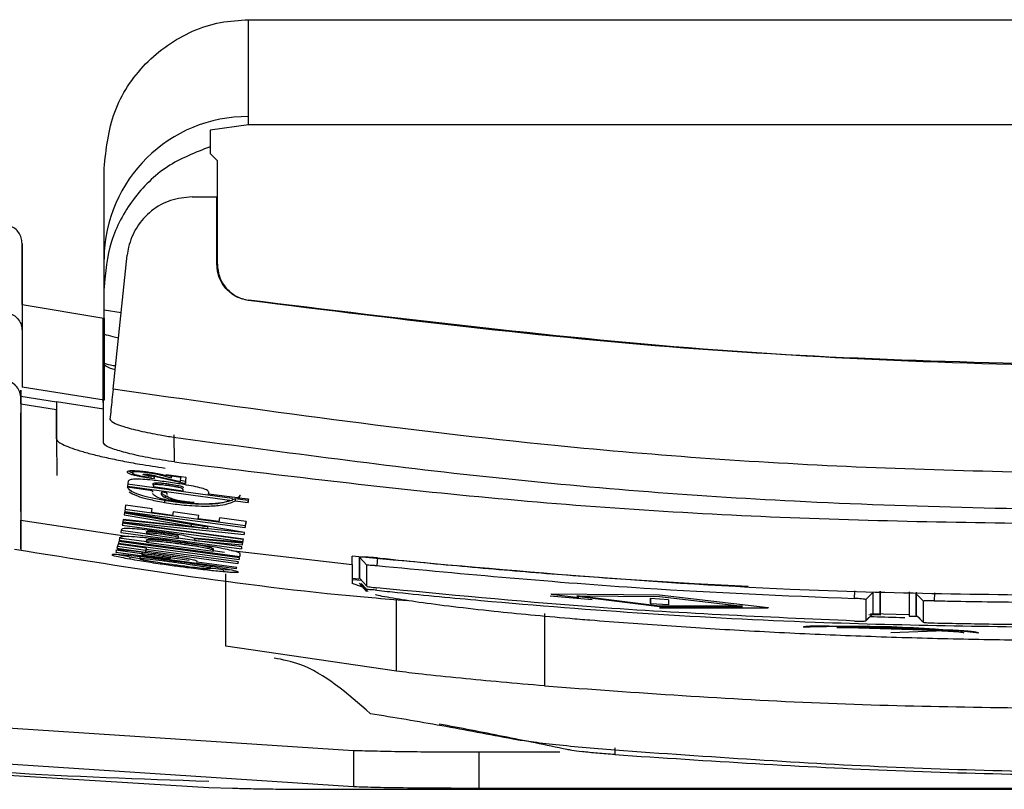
# Model space of a CAD drawing. Extents: x 594 to 1520, y 236 to 1207.
# Tile 43 of 71: x 1042 to 1069, y 928 to 950. Entities that reach past the tile are written whole.
import ezdxf

# ---------------------------------------------------------------- set-up
doc = ezdxf.new("R2010")
doc.units = 0
doc.header["$LTSCALE"] = 5
doc.layers.get('0').update_dxf_attribs({"linetype": 'CONTINUOUS'})

msp = doc.modelspace()

# ---------------------------------------------------------------- linework, layer by layer
at = {"color": 7, "linetype": 'Continuous'}
for p, q in [((1048.589, 949.519), (1100.058, 949.519)), ((1048.589, 946.837), (1048.589, 949.519)), ((1048.589, 946.61), (1047.523, 946.463)), ((1048.589, 946.61), (1048.589, 946.837)), ((1100.058, 946.61), (1048.589, 946.61)), ((1047.523, 946.463), (1047.523, 945.819)), ((1047.523, 945.819), (1047.723, 945.619)), ((1047.723, 944.619), (1047.723, 945.619)), ((1044.589, 941.268), (1044.589, 945.408)), ((1047.023, 944.619), (1047.71, 944.619)), ((1047.712, 942.742), (1047.71, 944.619)), ((1047.723, 944.619), (1047.71, 944.619)), ((1047.723, 942.752), (1047.723, 944.619)), ((1042.323, 941.64), (1042.323, 943.33)), ((1042.323, 943.33), (1042.323, 940.916)), ((1044.84, 939.298), (1045.233, 943.009)), ((1047.723, 942.752), (1047.712, 942.742)), ((1048.571, 941.753), (1048.581, 941.762)), ((1042.323, 941.638), (1044.588, 941.266)), ((1042.323, 941.638), (1042.323, 939.35)), ((1044.589, 941.489), (1045.065, 941.421)), ((1044.573, 938.745), (1044.562, 941.25)), ((1044.562, 941.25), (1044.563, 941.038)), ((1044.589, 941.266), (1044.589, 938.994)), ((1042.323, 940.916), (1042.323, 939.35)), ((1044.564, 940.735), (1044.563, 941.038)), ((1044.567, 940.026), (1044.564, 940.735)), ((1044.577, 937.816), (1044.567, 940.026)), ((1042.288, 939.273), (1042.288, 939.106)), ((1042.288, 938.895), (1042.288, 939.273)), ((1044.589, 938.994), (1042.323, 939.35)), ((1042.288, 939.106), (1043.272, 938.949)), ((1042.288, 939.106), (1042.288, 938.895)), ((1042.288, 939.045), (1042.288, 938.642)), ((1042.288, 938.895), (1043.273, 938.737)), ((1043.272, 938.949), (1043.273, 938.737)), ((1043.272, 938.949), (1043.272, 938.945)), ((1043.272, 938.945), (1043.276, 937.925)), ((1044.573, 938.745), (1043.272, 938.945)), ((1043.276, 937.942), (1043.273, 938.737)), ((1044.577, 937.816), (1044.573, 938.745)), ((1043.276, 937.925), (1043.276, 937.942)), ((1043.276, 937.924), (1043.281, 936.909)), ((1045.369, 937.039), (1045.369, 936.988)), ((1045.747, 936.948), (1045.747, 936.917)), ((1045.882, 936.891), (1045.813, 936.902)), ((1045.814, 936.941), (1045.814, 936.923)), ((1045.815, 936.922), (1045.815, 936.922)), ((1045.833, 936.864), (1045.838, 936.901)), ((1045.834, 936.938), (1045.834, 936.922)), ((1045.838, 936.918), (1045.838, 936.901)), ((1045.974, 936.878), (1045.882, 936.891)), ((1045.882, 936.891), (1045.882, 936.841)), ((1045.882, 936.841), (1045.974, 936.828)), ((1045.911, 936.907), (1045.922, 936.905)), ((1045.922, 936.923), (1045.922, 936.905)), ((1045.978, 936.912), (1045.974, 936.878)), ((1045.974, 936.828), (1045.982, 936.891)), ((1045.974, 936.878), (1045.974, 936.828)), ((1045.982, 936.912), (1045.982, 936.891)), ((1045.982, 936.891), (1046.838, 936.692)), ((1046.044, 936.897), (1046.7, 936.745)), ((1046.044, 936.897), (1046.044, 936.897)), ((1046.446, 936.839), (1046.22, 936.901)), ((1046.311, 936.929), (1046.308, 936.902)), ((1046.858, 936.854), (1046.311, 936.929)), ((1046.311, 936.926), (1046.446, 936.889)), ((1046.446, 936.889), (1046.448, 936.91)), ((1046.452, 936.893), (1046.446, 936.839)), ((1046.446, 936.889), (1046.446, 936.839)), ((1046.452, 936.91), (1046.452, 936.893)), ((1046.713, 936.857), (1046.452, 936.893)), ((1046.7, 936.745), (1046.713, 936.857)), ((1046.713, 936.874), (1046.713, 936.857)), ((1046.852, 936.855), (1046.838, 936.743)), ((1046.838, 936.692), (1046.858, 936.854)), ((1045.932, 936.488), (1045.232, 936.588)), ((1045.232, 936.588), (1045.24, 936.57)), ((1045.253, 936.753), (1045.236, 936.617)), ((1048.131, 936.272), (1045.236, 936.667)), ((1045.236, 936.617), (1048.131, 936.221)), ((1045.947, 936.656), (1045.949, 936.671)), ((1045.947, 936.656), (1045.947, 936.605)), ((1045.949, 936.62), (1045.947, 936.605)), ((1045.947, 936.605), (1046.779, 936.49)), ((1045.949, 936.671), (1045.949, 936.62)), ((1046.382, 936.677), (1046.382, 936.626)), ((1046.838, 936.743), (1046.703, 936.774)), ((1046.838, 936.743), (1046.838, 936.692)), ((1045.927, 936.489), (1045.927, 936.446)), ((1045.932, 936.446), (1045.932, 936.488)), ((1046.33, 936.432), (1046.178, 936.454)), ((1046.276, 936.355), (1046.276, 936.304)), ((1046.325, 936.433), (1046.325, 936.382)), ((1046.335, 936.382), (1046.33, 936.432)), ((1046.779, 936.49), (1046.781, 936.505)), ((1047.479, 936.396), (1047.485, 936.447)), ((1047.479, 936.447), (1047.479, 936.396)), ((1048.278, 936.292), (1047.479, 936.396)), ((1048.131, 936.272), (1048.131, 936.221)), ((1048.216, 936.261), (1048.131, 936.236)), ((1048.575, 936.215), (1048.216, 936.261)), ((1048.216, 936.261), (1048.216, 936.21)), ((1048.312, 936.319), (1048.312, 936.288)), ((1048.586, 936.253), (1048.312, 936.288)), ((1048.355, 936.358), (1048.345, 936.355)), ((1048.356, 936.357), (1048.356, 936.353)), ((1048.58, 936.254), (1048.575, 936.215)), ((1048.575, 936.165), (1048.586, 936.253)), ((1045.187, 936.093), (1045.16, 935.919)), ((1048.497, 935.519), (1045.16, 935.97)), ((1045.917, 935.989), (1045.187, 936.093)), ((1045.91, 935.99), (1045.902, 935.94)), ((1045.902, 935.889), (1045.917, 935.989)), ((1046.263, 936.217), (1046.263, 936.167)), ((1048.216, 936.21), (1048.575, 936.165)), ((1048.575, 936.215), (1048.575, 936.165)), ((1042.288, 935.891), (1042.288, 934.854)), ((1045.122, 935.698), (1045.11, 935.626)), ((1046.999, 935.489), (1045.122, 935.698)), ((1045.156, 935.897), (1045.143, 935.819)), ((1047.002, 935.557), (1045.143, 935.87)), ((1045.143, 935.819), (1047.002, 935.507)), ((1048.475, 935.334), (1045.156, 935.897)), ((1045.16, 935.919), (1048.497, 935.469)), ((1045.902, 935.94), (1045.902, 935.889)), ((1046.484, 935.809), (1045.902, 935.889)), ((1046.498, 935.902), (1046.484, 935.809)), ((1047.21, 935.806), (1046.498, 935.902)), ((1047.202, 935.807), (1047.196, 935.763)), ((1047.196, 935.712), (1047.21, 935.806)), ((1047.196, 935.763), (1047.196, 935.712)), ((1047.763, 935.638), (1047.196, 935.712)), ((1047.778, 935.738), (1047.763, 935.638)), ((1048.524, 935.642), (1047.778, 935.738)), ((1042.288, 935.672), (1045.278, 935.22)), ((1045.106, 935.605), (1045.094, 935.539)), ((1048.431, 935.139), (1045.094, 935.59)), ((1045.094, 935.539), (1048.431, 935.088)), ((1048.443, 935.154), (1045.106, 935.605)), ((1048.465, 935.331), (1045.11, 935.676)), ((1045.11, 935.626), (1048.465, 935.28)), ((1047.002, 935.557), (1047.002, 935.507)), ((1047.449, 935.489), (1047.449, 935.438)), ((1048.516, 935.643), (1048.497, 935.519)), ((1048.497, 935.469), (1048.524, 935.642)), ((1048.497, 935.519), (1048.497, 935.469)), ((1045.764, 935.074), (1045.007, 935.177)), ((1045.017, 935.171), (1045.007, 935.126)), ((1045.067, 935.402), (1045.054, 935.337)), ((1046.051, 935.253), (1045.054, 935.388)), ((1045.054, 935.337), (1048.391, 934.885)), ((1045.355, 935.217), (1045.278, 935.22)), ((1045.762, 935.343), (1045.765, 935.355)), ((1045.762, 935.343), (1045.762, 935.293)), ((1045.765, 935.305), (1045.762, 935.293)), ((1045.762, 935.293), (1046.642, 935.171)), ((1045.765, 935.355), (1045.765, 935.305)), ((1046.235, 935.327), (1046.235, 935.277)), ((1046.642, 935.171), (1046.645, 935.182)), ((1047.094, 935.111), (1046.643, 935.173)), ((1046.645, 935.184), (1046.645, 935.234)), ((1048.426, 935.062), (1047.069, 935.174)), ((1048.412, 935.042), (1047.094, 935.161)), ((1047.094, 935.161), (1047.094, 935.11)), ((1048.431, 935.088), (1048.443, 935.154)), ((1048.465, 935.28), (1048.475, 935.334)), ((1048.465, 935.331), (1048.465, 935.28)), ((1044.979, 935.015), (1044.947, 934.902)), ((1044.947, 934.902), (1045.735, 934.789)), ((1045.735, 934.84), (1044.961, 934.951)), ((1045.767, 934.902), (1044.979, 935.015)), ((1044.997, 935.087), (1044.985, 935.039)), ((1044.985, 935.039), (1048.322, 934.585)), ((1048.334, 934.634), (1044.997, 935.087)), ((1045.007, 935.126), (1048.344, 934.673)), ((1045.757, 934.904), (1045.757, 934.866)), ((1045.757, 934.866), (1045.767, 934.902)), ((1045.764, 935.121), (1045.766, 935.129)), ((1045.764, 935.121), (1045.764, 935.07)), ((1045.766, 935.079), (1045.764, 935.07)), ((1045.764, 935.07), (1047.61, 934.82)), ((1045.766, 935.129), (1045.766, 935.079)), ((1046.705, 935.062), (1046.705, 935.011)), ((1048.402, 934.941), (1047.094, 935.11)), ((1047.094, 935.11), (1048.412, 934.992)), ((1048.391, 934.936), (1047.319, 935.081)), ((1047.613, 934.831), (1047.613, 934.881)), ((1048.392, 934.942), (1048.391, 934.936)), ((1048.391, 934.885), (1048.402, 934.941)), ((1048.391, 934.936), (1048.391, 934.885)), ((1048.416, 935.063), (1048.412, 935.042)), ((1048.412, 934.992), (1048.426, 935.062)), ((1048.412, 935.042), (1048.412, 934.992)), ((1048.431, 935.139), (1048.431, 935.088)), ((1045.639, 934.742), (1044.911, 934.842)), ((1044.925, 934.831), (1044.911, 934.791)), ((1044.911, 934.791), (1048.248, 934.335)), ((1045.577, 934.609), (1045.304, 934.655)), ((1045.304, 934.655), (1045.304, 934.605)), ((1045.577, 934.658), (1045.577, 934.607)), ((1045.577, 934.657), (1045.577, 934.607)), ((1045.639, 934.772), (1045.641, 934.779)), ((1045.639, 934.772), (1045.639, 934.721)), ((1045.641, 934.729), (1045.639, 934.721)), ((1045.639, 934.721), (1046.427, 934.611)), ((1045.641, 934.779), (1045.641, 934.729)), ((1045.745, 934.873), (1045.735, 934.84)), ((1045.735, 934.84), (1045.735, 934.789)), ((1045.735, 934.789), (1045.745, 934.823)), ((1045.745, 934.861), (1045.745, 934.823)), ((1045.745, 934.823), (1048.294, 934.481)), ((1048.306, 934.525), (1045.757, 934.866)), ((1046.943, 934.564), (1046.415, 934.636)), ((1046.427, 934.611), (1046.43, 934.618)), ((1046.43, 934.62), (1046.43, 934.671)), ((1047.61, 934.82), (1047.612, 934.828)), ((1047.923, 934.781), (1047.611, 934.823)), ((1048.115, 934.838), (1048.063, 934.85)), ((1048.115, 934.838), (1051.454, 934.446)), ((1048.322, 934.636), (1048.322, 934.585)), ((1048.322, 934.585), (1048.334, 934.634)), ((1048.346, 934.732), (1048.344, 934.724)), ((1048.344, 934.673), (1048.356, 934.726)), ((1048.344, 934.724), (1048.344, 934.673)), ((1051.454, 934.446), (1051.454, 934.675)), ((1051.454, 934.446), (1051.454, 934.675)), ((1051.654, 934.66), (1051.654, 934.069)), ((1051.853, 934.43), (1051.654, 934.65)), ((1052.154, 934.633), (1052.132, 934.42)), ((1047.158, 934.512), (1047.163, 934.528)), ((1048.26, 934.369), (1047.158, 934.512)), ((1047.534, 934.34), (1047.534, 934.39)), ((1048.248, 934.37), (1048.248, 934.335)), ((1048.248, 934.335), (1048.26, 934.369)), ((1048.294, 934.532), (1048.294, 934.481)), ((1048.294, 934.481), (1048.306, 934.525)), ((1051.454, 934.446), (1051.454, 933.921)), ((1048.132, 934.288), (1047.888, 934.306)), ((1047.888, 934.306), (1047.888, 934.255)), ((1047.956, 932.193), (1047.956, 934.193)), ((1051.64, 934.043), (1051.454, 934.059)), ((1051.653, 934.07), (1051.853, 933.847)), ((1051.654, 934.069), (1051.853, 933.848)), ((1051.722, 934.003), (1051.454, 934.025)), ((1051.751, 933.822), (1051.454, 933.921)), ((1051.852, 933.715), (1051.654, 933.936)), ((1051.699, 933.925), (1051.853, 933.753)), ((1051.893, 933.698), (1051.852, 933.715)), ((1058.092, 933.468), (1056.925, 933.572)), ((1056.954, 933.637), (1059.954, 933.608)), ((1056.954, 933.637), (1056.954, 933.627)), ((1059.954, 933.598), (1056.954, 933.627)), ((1056.954, 933.627), (1057.719, 933.532)), ((1059.954, 933.3), (1057.661, 933.583)), ((1059.954, 933.553), (1057.661, 933.573)), ((1057.661, 933.573), (1059.954, 933.29)), ((1059.704, 933.515), (1060.204, 933.484)), ((1059.704, 933.371), (1059.704, 933.515)), ((1059.704, 933.515), (1059.704, 933.505)), ((1059.954, 933.608), (1062.954, 933.262)), ((1059.954, 933.608), (1059.954, 933.598)), ((1062.954, 933.252), (1059.954, 933.598)), ((1062.247, 933.286), (1059.954, 933.553)), ((1065.347, 933.509), (1065.354, 933.723)), ((1065.854, 933.673), (1065.654, 933.479)), ((1066.054, 933.045), (1066.054, 933.715)), ((1066.054, 933.708), (1066.054, 933.045)), ((1066.854, 933.692), (1066.854, 933.022)), ((1067.054, 933.686), (1067.054, 933.049)), ((1067.254, 933.434), (1067.054, 933.639)), ((1067.554, 933.661), (1067.549, 933.447)), ((1052.678, 931.497), (1052.678, 933.497)), ((1059.704, 933.505), (1059.704, 933.361)), ((1059.704, 933.371), (1059.704, 933.361)), ((1060.204, 933.33), (1059.704, 933.361)), ((1062.247, 933.296), (1059.954, 933.3)), ((1059.954, 933.3), (1059.954, 933.29)), ((1059.954, 933.29), (1062.247, 933.286)), ((1059.954, 933.253), (1062.954, 933.252)), ((1060.204, 933.474), (1060.204, 933.33)), ((1062.954, 933.262), (1062.954, 933.252)), ((1056.773, 933.091), (1056.773, 931.091)), ((1065.653, 932.89), (1065.855, 933.084)), ((1065.654, 932.89), (1065.854, 933.084)), ((1066.054, 933.045), (1065.741, 933.061)), ((1066.854, 933.057), (1065.785, 933.085)), ((1066.854, 933.022), (1067.083, 933.019)), ((1067.054, 933.049), (1067.254, 932.844)), ((1063.937, 932.721), (1063.937, 932.709)), ((1064.854, 932.71), (1064.854, 932.708)), ((1067.854, 932.61), (1064.854, 932.708)), ((1067.854, 932.61), (1066.354, 932.561)), ((1067.854, 932.611), (1067.854, 932.61)), ((1068.77, 932.552), (1068.77, 932.562)), ((1052.678, 931.497), (1047.956, 932.193)), ((1039.855, 930.071), (1051.492, 929.307)), ((1051.492, 929.307), (1051.492, 928.307)), ((1054.956, 929.266), (1057.194, 929.266)), ((1054.956, 929.265), (1054.956, 928.265)), ((1036.988, 928.917), (1047.491, 928.285)), ((1039.824, 929.073), (1051.492, 928.307)), ((1047.492, 928.285), (1048.146, 928.263)), ((1048.146, 928.263), (1048.289, 928.258)), ((1051.03, 928.23), (1074.288, 928.23)), ((1054.956, 928.265), (1074.288, 928.265))]:
    msp.add_line(p, q, dxfattribs=at)
at = {"color": 8, "linetype": 'Continuous'}
for p, q in [((1046.536, 937.286), (1046.533, 938.032)), ((1058.717, 929.375), (1058.717, 929.19))]:
    msp.add_line(p, q, dxfattribs=at)
at = {"color": 7, "linetype": 'Continuous'}
for centre, radius, start, end in [((1048.559, 942.868), 3.97, 89.5656, 179.5591), ((1065.322, 900.668), 32.07, 83.8272, 92.4203)]:
    msp.add_arc(centre, radius, start, end, dxfattribs=at)
for points, knots in [([(1044.589, 945.408), (1044.647, 945.939), (1044.764, 947), (1045.67, 948.368), (1046.779, 949.141), (1047.795, 949.472), (1048.327, 949.504), (1048.589, 949.519)], [0, 0, 0, 0, 0.2498961, 0.4994277, 0.7489234, 0.8761172, 1, 1, 1, 1]), ([(1047.523, 946.002), (1047.114, 945.843), (1046.294, 945.526), (1045.35, 944.58), (1044.711, 943.407), (1044.629, 942.531), (1044.589, 942.093)], [0, 0, 0, 0, 0.249488, 0.49981, 0.74946, 1, 1, 1, 1]), ([(1047.023, 944.619), (1046.821, 944.6), (1046.418, 944.56), (1045.881, 944.252), (1045.473, 943.799), (1045.282, 943.352), (1045.243, 943.08), (1045.233, 943.009)], [0, 0, 0, 0, 0.228514, 0.457001, 0.686327, 0.917122, 1, 1, 1, 1]), ([(1042.323, 943.33), (1042.319, 943.383), (1042.31, 943.487), (1042.238, 943.63), (1042.131, 943.746), (1041.991, 943.822), (1041.835, 943.851), (1041.678, 943.829), (1041.533, 943.761), (1041.463, 943.683), (1041.427, 943.644)], [0, 0, 0, 0, 0.125827, 0.249704, 0.375379, 0.499623, 0.624915, 0.749766, 0.87456, 1, 1, 1, 1]), ([(1048.571, 941.753), (1048.462, 941.78), (1048.243, 941.834), (1047.972, 942.045), (1047.783, 942.327), (1047.717, 942.575), (1047.713, 942.715), (1047.712, 942.742)], [0, 0, 0, 0, 0.234715, 0.469403, 0.704761, 0.941345, 1, 1, 1, 1]), ([(1047.723, 942.752), (1047.734, 942.639), (1047.756, 942.414), (1047.929, 942.115), (1048.182, 941.888), (1048.419, 941.789), (1048.555, 941.766), (1048.581, 941.762)], [0, 0, 0, 0, 0.236105, 0.472212, 0.708305, 0.944403, 1, 1, 1, 1]), ([(1074.288, 939.921), (1069.996, 939.997), (1061.392, 940.15), (1052.852, 941.218), (1048.571, 941.753)], [0, 0, 0, 0, 0.4987337, 1, 1, 1, 1]), ([(1099.994, 941.762), (1095.78, 941.245), (1087.331, 940.207), (1074.485, 939.799), (1061.528, 940.179), (1052.904, 941.233), (1048.581, 941.762)], [0, 0, 0, 0, 0.246846, 0.494919, 0.746807, 1, 1, 1, 1]), ([(1041.415, 941.209), (1041.45, 941.25), (1041.518, 941.331), (1041.663, 941.403), (1041.821, 941.432), (1041.98, 941.405), (1042.123, 941.333), (1042.233, 941.219), (1042.309, 941.076), (1042.319, 940.97), (1042.323, 940.916)], [0, 0, 0, 0, 0.125371, 0.249753, 0.375999, 0.501519, 0.624965, 0.748642, 0.873537, 1, 1, 1, 1]), ([(1044.589, 940.822), (1044.665, 940.8), (1044.785, 940.766), (1044.936, 940.732), (1044.991, 940.72)], [0, 0, 0, 0, 0.636199, 1, 1, 1, 1]), ([(1044.897, 939.834), (1044.888, 939.837), (1044.721, 939.884), (1044.594, 939.955), (1044.575, 940.007), (1044.567, 940.026)], [0, 0, 0, 0, 0.03415, 0.629573, 1, 1, 1, 1]), ([(1042.288, 939.045), (1042.282, 939.102), (1042.271, 939.216), (1042.184, 939.368), (1042.055, 939.483), (1041.896, 939.548), (1041.725, 939.555), (1041.563, 939.506), (1041.442, 939.42), (1041.389, 939.347), (1041.368, 939.32)], [0, 0, 0, 0, 0.13307, 0.266165, 0.398677, 0.530022, 0.660285, 0.790028, 0.920047, 1, 1, 1, 1]), ([(1044.84, 939.297), (1044.83, 939.199), (1044.799, 938.91), (1044.771, 938.643), (1044.752, 938.467)], [0, 0, 0, 0, 0.338712, 1, 1, 1, 1]), ([(1074.288, 936.931), (1071.412, 936.971), (1065.661, 937.053), (1055.82, 937.741), (1048.906, 938.721), (1044.84, 939.297)], [0, 0, 0, 0, 0.291747, 0.583494, 1, 1, 1, 1]), ([(1042.288, 938.895), (1042.288, 938.201), (1042.288, 936.812), (1042.288, 936.052), (1042.288, 935.672)], [0, 0, 0, 0, 0.499603, 1, 1, 1, 1]), ([(1042.288, 936.699), (1042.288, 936.951), (1042.288, 937.452), (1042.288, 938.247), (1042.288, 938.642)], [0, 0, 0, 0, 0.502504, 1, 1, 1, 1]), ([(1044.752, 938.467), (1044.77, 938.439), (1044.804, 938.382), (1045.109, 938.266), (1045.562, 938.145), (1046.06, 938.043), (1046.386, 937.991), (1046.51, 937.972)], [0, 0, 0, 0, 0.216989, 0.433969, 0.651009, 0.866896, 1, 1, 1, 1]), ([(1043.276, 937.925), (1043.285, 937.902), (1043.301, 937.857), (1043.432, 937.776), (1043.635, 937.689), (1043.912, 937.595), (1044.254, 937.5), (1044.652, 937.404), (1045.095, 937.312), (1045.637, 937.211), (1046.043, 937.152), (1046.28, 937.117)], [0, 0, 0, 0, 0.106233, 0.21246, 0.31868, 0.424895, 0.531107, 0.637319, 0.743532, 0.84975, 1, 1, 1, 1]), ([(1046.51, 937.972), (1049.36, 937.585), (1055.066, 936.811), (1064.092, 936.089), (1070.264, 935.985), (1073.554, 935.93)], [0, 0, 0, 0, 0.317833, 0.636354, 1, 1, 1, 1]), ([(1046.536, 937.286), (1046.313, 937.319), (1045.868, 937.386), (1045.287, 937.511), (1044.838, 937.639), (1044.597, 937.745), (1044.583, 937.797), (1044.577, 937.816)], [0, 0, 0, 0, 0.212467, 0.42527, 0.631433, 0.85842, 1, 1, 1, 1]), ([(1046.536, 937.286), (1049.251, 936.95), (1054.819, 936.263), (1063.296, 935.68), (1069.053, 935.602), (1071.934, 935.562)], [0, 0, 0, 0, 0.322101, 0.660692, 1, 1, 1, 1]), ([(1045.401, 937.038), (1045.37, 937.038), (1045.292, 937.038), (1045.237, 937.027), (1045.229, 937.014), (1045.226, 937.009)], [0, 0, 0, 0, 0.284999, 0.711527, 1, 1, 1, 1]), ([(1045.226, 937.009), (1045.228, 937.003), (1045.232, 936.988), (1045.286, 936.961), (1045.367, 936.938), (1045.397, 936.93)], [0, 0, 0, 0, 0.27816, 0.732325, 1, 1, 1, 1]), ([(1046.368, 936.726), (1046.217, 936.746), (1045.967, 936.779), (1045.649, 936.806), (1045.427, 936.811), (1045.281, 936.794), (1045.263, 936.768), (1045.253, 936.753)], [0, 0, 0, 0, 0.2412203, 0.4023566, 0.5639625, 0.7599955, 1, 1, 1, 1]), ([(1045.369, 936.989), (1045.347, 936.995), (1045.296, 937.009), (1045.276, 937.021), (1045.264, 937.028)], [0, 0, 0, 0, 0.418842, 1, 1, 1, 1]), ([(1045.837, 936.98), (1045.78, 936.987), (1045.679, 937.001), (1045.546, 937.011), (1045.446, 937.013), (1045.383, 937.005), (1045.374, 936.994), (1045.369, 936.988)], [0, 0, 0, 0, 0.216715, 0.390369, 0.564291, 0.776101, 1, 1, 1, 1]), ([(1045.369, 936.988), (1045.376, 936.978), (1045.385, 936.961), (1045.478, 936.93), (1045.599, 936.902), (1045.726, 936.88), (1045.809, 936.867), (1045.833, 936.864)], [0, 0, 0, 0, 0.3232695, 0.5025169, 0.6823585, 0.9059699, 1, 1, 1, 1]), ([(1045.397, 936.93), (1045.435, 936.921), (1045.526, 936.899), (1045.699, 936.868), (1045.826, 936.849), (1045.882, 936.841)], [0, 0, 0, 0, 0.281414, 0.686624, 1, 1, 1, 1]), ([(1045.839, 936.996), (1045.796, 937.002), (1045.687, 937.016), (1045.529, 937.032), (1045.44, 937.036), (1045.401, 937.038)], [0, 0, 0, 0, 0.267745, 0.676542, 1, 1, 1, 1]), ([(1045.671, 936.943), (1045.672, 936.945), (1045.674, 936.948), (1045.689, 936.95), (1045.711, 936.95), (1045.72, 936.95)], [0, 0, 0, 0, 0.271365, 0.697264, 1, 1, 1, 1]), ([(1045.747, 936.917), (1045.736, 936.92), (1045.71, 936.925), (1045.683, 936.934), (1045.671, 936.94), (1045.671, 936.943), (1045.671, 936.943)], [0, 0, 0, 0, 0.244259, 0.562651, 0.884122, 1, 1, 1, 1]), ([(1045.72, 936.95), (1045.728, 936.949), (1045.751, 936.948), (1045.792, 936.944), (1045.822, 936.94), (1045.836, 936.938)], [0, 0, 0, 0, 0.266077, 0.679333, 1, 1, 1, 1]), ([(1045.838, 936.901), (1045.83, 936.903), (1045.813, 936.905), (1045.783, 936.911), (1045.761, 936.915), (1045.747, 936.917)], [0, 0, 0, 0, 0.257139, 0.514357, 1, 1, 1, 1]), ([(1045.834, 936.922), (1045.831, 936.923), (1045.826, 936.923), (1045.82, 936.924), (1045.817, 936.924), (1045.817, 936.924), (1045.817, 936.924), (1045.816, 936.924), (1045.816, 936.924), (1045.816, 936.924), (1045.815, 936.923), (1045.814, 936.923), (1045.814, 936.923)], [0, 0, 0, 0, 0.242382, 0.485354, 0.505436, 0.517341, 0.525949, 0.534623, 0.548909, 0.617112, 0.889087, 1, 1, 1, 1]), ([(1045.814, 936.923), (1045.814, 936.923), (1045.814, 936.923), (1045.815, 936.922), (1045.815, 936.922), (1045.815, 936.922)], [0, 0, 0, 0, 0.523314, 0.78587, 1, 1, 1, 1]), ([(1045.815, 936.922), (1045.815, 936.922), (1045.815, 936.922), (1045.815, 936.922), (1045.815, 936.922), (1045.815, 936.922)], [0, 0, 0, 0, 0.278153, 0.548538, 1, 1, 1, 1]), ([(1045.815, 936.922), (1045.815, 936.922), (1045.815, 936.922), (1045.815, 936.922), (1045.815, 936.922), (1045.817, 936.922), (1045.818, 936.921), (1045.819, 936.921)], [0, 0, 0, 0, 0.016142, 0.038318, 0.128671, 0.484297, 1, 1, 1, 1]), ([(1045.819, 936.921), (1045.825, 936.92), (1045.842, 936.917), (1045.874, 936.912), (1045.898, 936.908), (1045.911, 936.907)], [0, 0, 0, 0, 0.207034, 0.600156, 1, 1, 1, 1]), ([(1045.922, 936.905), (1045.912, 936.907), (1045.894, 936.911), (1045.868, 936.917), (1045.848, 936.92), (1045.837, 936.922), (1045.834, 936.922)], [0, 0, 0, 0, 0.370093, 0.675692, 0.919357, 1, 1, 1, 1]), ([(1045.836, 936.938), (1045.857, 936.935), (1045.909, 936.927), (1045.979, 936.912), (1046.024, 936.902), (1046.044, 936.897)], [0, 0, 0, 0, 0.266432, 0.65993, 1, 1, 1, 1]), ([(1046.22, 936.901), (1046.187, 936.91), (1046.122, 936.927), (1045.994, 936.956), (1045.889, 936.972), (1045.837, 936.98)], [0, 0, 0, 0, 0.329167, 0.661596, 1, 1, 1, 1]), ([(1046.308, 936.902), (1046.278, 936.91), (1046.197, 936.931), (1046.04, 936.965), (1045.902, 936.986), (1045.839, 936.996)], [0, 0, 0, 0, 0.251862, 0.658018, 1, 1, 1, 1]), ([(1042.288, 935.914), (1042.288, 935.924), (1042.288, 935.947), (1042.288, 936.432), (1042.288, 936.699)], [0, 0, 0, 0, 0.449028, 1, 1, 1, 1]), ([(1046.263, 936.217), (1046.129, 936.243), (1045.862, 936.293), (1045.531, 936.383), (1045.257, 936.501), (1045.25, 936.573), (1045.245, 936.62)], [0, 0, 0, 0, 0.150847, 0.3013953, 0.5472519, 1, 1, 1, 1]), ([(1045.949, 936.671), (1045.95, 936.681), (1045.951, 936.695), (1045.986, 936.708), (1046.042, 936.712), (1046.13, 936.707), (1046.249, 936.695), (1046.336, 936.683), (1046.382, 936.677)], [0, 0, 0, 0, 0.303469, 0.4643081, 0.5842336, 0.7051069, 0.8414214, 1, 1, 1, 1]), ([(1046.382, 936.626), (1046.321, 936.634), (1046.226, 936.647), (1046.105, 936.658), (1046.027, 936.661), (1045.955, 936.653), (1045.951, 936.636), (1045.949, 936.623), (1045.949, 936.62)], [0, 0, 0, 0, 0.207107, 0.322553, 0.438825, 0.572397, 0.924837, 1, 1, 1, 1]), ([(1047.485, 936.447), (1047.478, 936.467), (1047.466, 936.499), (1047.302, 936.559), (1047.08, 936.611), (1046.76, 936.669), (1046.516, 936.704), (1046.368, 936.726)], [0, 0, 0, 0, 0.280826, 0.446143, 0.612547, 0.763176, 1, 1, 1, 1]), ([(1046.382, 936.677), (1046.448, 936.667), (1046.549, 936.653), (1046.664, 936.63), (1046.734, 936.61), (1046.78, 936.588), (1046.778, 936.575), (1046.777, 936.566)], [0, 0, 0, 0, 0.253596, 0.384132, 0.514987, 0.698123, 1, 1, 1, 1]), ([(1046.781, 936.505), (1046.782, 936.513), (1046.785, 936.529), (1046.756, 936.553), (1046.672, 936.577), (1046.574, 936.597), (1046.472, 936.614), (1046.404, 936.623), (1046.382, 936.626)], [0, 0, 0, 0, 0.261816, 0.526716, 0.644958, 0.763524, 0.923692, 1, 1, 1, 1]), ([(1045.288, 936.462), (1045.342, 936.425), (1045.426, 936.367), (1045.76, 936.267), (1046.054, 936.204), (1046.235, 936.172), (1046.263, 936.167)], [0, 0, 0, 0, 0.451898, 0.70201, 0.954282, 1, 1, 1, 1]), ([(1046.375, 936.218), (1046.303, 936.235), (1046.122, 936.279), (1045.976, 936.348), (1045.948, 936.39), (1045.932, 936.416)], [0, 0, 0, 0, 0.210794, 0.532431, 1, 1, 1, 1]), ([(1046.178, 936.454), (1046.176, 936.441), (1046.172, 936.416), (1046.169, 936.37), (1046.235, 936.329), (1046.276, 936.304)], [0, 0, 0, 0, 0.280281, 0.560668, 1, 1, 1, 1]), ([(1046.276, 936.355), (1046.246, 936.372), (1046.189, 936.403), (1046.18, 936.428), (1046.176, 936.44)], [0, 0, 0, 0, 0.527772, 1, 1, 1, 1]), ([(1046.361, 936.322), (1046.358, 936.323), (1046.314, 936.335), (1046.294, 936.346), (1046.276, 936.355)], [0, 0, 0, 0, 0.065339, 1, 1, 1, 1]), ([(1046.276, 936.304), (1046.315, 936.288), (1046.374, 936.264), (1046.519, 936.227), (1046.638, 936.203), (1046.757, 936.185), (1046.863, 936.172), (1046.948, 936.166), (1046.994, 936.164), (1047.01, 936.163)], [0, 0, 0, 0, 0.334352, 0.485734, 0.63865, 0.731177, 0.823905, 0.937476, 1, 1, 1, 1]), ([(1046.525, 936.247), (1046.479, 936.263), (1046.379, 936.297), (1046.353, 936.323), (1046.339, 936.338)], [0, 0, 0, 0, 0.460721, 1, 1, 1, 1]), ([(1047.01, 936.163), (1047.032, 936.162), (1047.054, 936.161), (1047.077, 936.161), (1047.078, 936.161), (1047.078, 936.161), (1047.078, 936.161), (1047.078, 936.161), (1047.078, 936.161), (1047.078, 936.161), (1047.077, 936.161), (1047.075, 936.161), (1047.068, 936.162), (1047.041, 936.164), (1046.976, 936.169), (1046.877, 936.179), (1046.76, 936.195), (1046.663, 936.212), (1046.582, 936.23), (1046.545, 936.241), (1046.525, 936.247)], [0, 0, 0, 0, 0.120162, 0.127684, 0.128625, 0.128864, 0.128975, 0.129084, 0.129185, 0.129343, 0.129764, 0.13142, 0.137986, 0.164181, 0.252821, 0.431492, 0.573363, 0.715905, 0.848387, 1, 1, 1, 1]), ([(1048.345, 936.355), (1048.341, 936.349), (1048.332, 936.338), (1048.311, 936.317), (1048.291, 936.302), (1048.278, 936.292)], [0, 0, 0, 0, 0.257238, 0.514474, 1, 1, 1, 1]), ([(1048.312, 936.288), (1048.317, 936.294), (1048.326, 936.305), (1048.341, 936.326), (1048.35, 936.343), (1048.356, 936.353)], [0, 0, 0, 0, 0.261256, 0.522518, 1, 1, 1, 1]), ([(1048.356, 936.353), (1048.356, 936.354), (1048.356, 936.355), (1048.356, 936.356), (1048.356, 936.357), (1048.355, 936.358)], [0, 0, 0, 0, 0.350043, 0.674942, 1, 1, 1, 1]), ([(1048.017, 936.202), (1047.962, 936.179), (1047.851, 936.134), (1047.516, 936.112), (1047.151, 936.118), (1046.856, 936.138), (1046.569, 936.17), (1046.375, 936.198), (1046.278, 936.215), (1046.263, 936.217)], [0, 0, 0, 0, 0.282107, 0.567457, 0.704523, 0.818481, 0.900927, 0.983854, 1, 1, 1, 1]), ([(1046.263, 936.167), (1046.34, 936.154), (1046.494, 936.129), (1046.763, 936.097), (1047.076, 936.071), (1047.479, 936.059), (1047.954, 936.093), (1048.112, 936.164), (1048.216, 936.21)], [0, 0, 0, 0, 0.060002, 0.119814, 0.199323, 0.321143, 0.552787, 1, 1, 1, 1]), ([(1048.131, 936.221), (1047.988, 936.183), (1047.795, 936.131), (1047.333, 936.118), (1047.068, 936.127), (1046.871, 936.142), (1046.687, 936.163), (1046.53, 936.187), (1046.43, 936.206), (1046.383, 936.216), (1046.375, 936.218)], [0, 0, 0, 0, 0.515315, 0.694757, 0.779879, 0.849137, 0.89728, 0.945634, 0.990834, 1, 1, 1, 1]), ([(1042.288, 934.885), (1042.288, 934.895), (1042.288, 934.918), (1042.288, 935.404), (1042.288, 935.672)], [0, 0, 0, 0, 0.448617, 1, 1, 1, 1]), ([(1045.305, 935.444), (1045.243, 935.446), (1045.113, 935.449), (1045.074, 935.428), (1045.07, 935.411), (1045.067, 935.402)], [0, 0, 0, 0, 0.30996, 0.650435, 1, 1, 1, 1]), ([(1046.126, 935.355), (1046.046, 935.365), (1045.853, 935.392), (1045.549, 935.427), (1045.386, 935.438), (1045.305, 935.444)], [0, 0, 0, 0, 0.257548, 0.631052, 1, 1, 1, 1]), ([(1047.449, 935.438), (1047.383, 935.446), (1047.276, 935.458), (1047.125, 935.475), (1047.041, 935.484), (1046.999, 935.489)], [0, 0, 0, 0, 0.433147, 0.716499, 1, 1, 1, 1]), ([(1047.449, 935.489), (1047.384, 935.499), (1047.277, 935.515), (1047.128, 935.538), (1047.044, 935.551), (1047.002, 935.557)], [0, 0, 0, 0, 0.429945, 0.714853, 1, 1, 1, 1]), ([(1047.002, 935.507), (1047.033, 935.502), (1047.123, 935.488), (1047.272, 935.465), (1047.39, 935.447), (1047.449, 935.438)], [0, 0, 0, 0, 0.2153565, 0.6075868, 1, 1, 1, 1]), ([(1045.278, 935.22), (1045.228, 935.221), (1045.111, 935.223), (1045.026, 935.206), (1045.021, 935.184), (1045.017, 935.171)], [0, 0, 0, 0, 0.225302, 0.529157, 1, 1, 1, 1]), ([(1046.717, 935.067), (1046.507, 935.095), (1046.134, 935.144), (1045.654, 935.196), (1045.451, 935.21), (1045.355, 935.217)], [0, 0, 0, 0, 0.404323, 0.718414, 1, 1, 1, 1]), ([(1045.765, 935.355), (1045.768, 935.36), (1045.773, 935.368), (1045.826, 935.371), (1045.896, 935.368), (1046.001, 935.358), (1046.12, 935.343), (1046.203, 935.332), (1046.235, 935.327)], [0, 0, 0, 0, 0.289636, 0.446113, 0.573287, 0.700762, 0.881733, 1, 1, 1, 1]), ([(1046.235, 935.277), (1046.169, 935.286), (1046.065, 935.3), (1045.934, 935.314), (1045.847, 935.32), (1045.775, 935.319), (1045.769, 935.311), (1045.765, 935.305)], [0, 0, 0, 0, 0.236864, 0.370617, 0.505322, 0.661452, 1, 1, 1, 1]), ([(1045.766, 935.129), (1045.774, 935.137), (1045.787, 935.149), (1045.909, 935.151), (1046.08, 935.138), (1046.338, 935.11), (1046.551, 935.082), (1046.689, 935.064), (1046.705, 935.062)], [0, 0, 0, 0, 0.279312, 0.439501, 0.601347, 0.738025, 0.969966, 1, 1, 1, 1]), ([(1047.069, 935.174), (1047.032, 935.188), (1046.97, 935.211), (1046.753, 935.257), (1046.476, 935.305), (1046.255, 935.336), (1046.126, 935.355)], [0, 0, 0, 0, 0.29756, 0.502599, 0.707553, 1, 1, 1, 1]), ([(1046.235, 935.327), (1046.294, 935.319), (1046.388, 935.306), (1046.503, 935.286), (1046.581, 935.268), (1046.64, 935.249), (1046.643, 935.239), (1046.645, 935.233)], [0, 0, 0, 0, 0.2151499, 0.3489172, 0.4828739, 0.674448, 1, 1, 1, 1]), ([(1046.645, 935.182), (1046.642, 935.19), (1046.639, 935.201), (1046.556, 935.224), (1046.471, 935.241), (1046.363, 935.259), (1046.282, 935.27), (1046.235, 935.277)], [0, 0, 0, 0, 0.402382, 0.56638, 0.697587, 0.828597, 1, 1, 1, 1]), ([(1046.705, 935.011), (1046.571, 935.029), (1046.359, 935.057), (1046.091, 935.086), (1045.915, 935.1), (1045.787, 935.099), (1045.774, 935.087), (1045.766, 935.079)], [0, 0, 0, 0, 0.25246, 0.398657, 0.545748, 0.716728, 1, 1, 1, 1]), ([(1046.705, 935.062), (1046.839, 935.043), (1047.052, 935.014), (1047.316, 934.971), (1047.486, 934.937), (1047.602, 934.904), (1047.608, 934.888), (1047.612, 934.879)], [0, 0, 0, 0, 0.251906, 0.399514, 0.547978, 0.723818, 1, 1, 1, 1]), ([(1047.612, 934.828), (1047.608, 934.838), (1047.601, 934.853), (1047.483, 934.887), (1047.315, 934.92), (1047.048, 934.964), (1046.84, 934.993), (1046.705, 935.011)], [0, 0, 0, 0, 0.285829, 0.446315, 0.608399, 0.74671, 1, 1, 1, 1]), ([(1048.063, 934.85), (1047.984, 934.866), (1047.803, 934.903), (1047.4, 934.97), (1047.011, 935.027), (1046.782, 935.059), (1046.717, 935.067)], [0, 0, 0, 0, 0.240604, 0.5569, 0.876059, 1, 1, 1, 1]), ([(1042.112, 934.873), (1045.398, 934.346), (1049.005, 933.766), (1052.646, 933.48), (1052.97, 933.454)], [0, 0, 0, 0, 0.910881, 1, 1, 1, 1]), ([(1045.337, 934.687), (1045.255, 934.696), (1045.038, 934.718), (1044.848, 934.729), (1044.819, 934.722), (1044.808, 934.719)], [0, 0, 0, 0, 0.269453, 0.708876, 1, 1, 1, 1]), ([(1044.808, 934.719), (1044.814, 934.713), (1044.831, 934.7), (1045.002, 934.66), (1045.217, 934.621), (1045.304, 934.605)], [0, 0, 0, 0, 0.267105, 0.705309, 1, 1, 1, 1]), ([(1045.11, 934.848), (1045.062, 934.851), (1044.968, 934.856), (1044.931, 934.846), (1044.927, 934.837), (1044.925, 934.831)], [0, 0, 0, 0, 0.308176, 0.599045, 1, 1, 1, 1]), ([(1045.304, 934.655), (1045.22, 934.67), (1045.083, 934.695), (1045.016, 934.711), (1044.991, 934.717)], [0, 0, 0, 0, 0.612068, 1, 1, 1, 1]), ([(1046.078, 934.732), (1045.929, 934.752), (1045.665, 934.788), (1045.32, 934.829), (1045.178, 934.842), (1045.11, 934.848)], [0, 0, 0, 0, 0.404021, 0.71189, 1, 1, 1, 1]), ([(1045.304, 934.605), (1045.391, 934.59), (1045.615, 934.551), (1046.042, 934.484), (1046.381, 934.437), (1046.532, 934.416)], [0, 0, 0, 0, 0.258279, 0.67073, 1, 1, 1, 1]), ([(1046.579, 934.533), (1046.461, 934.549), (1046.153, 934.591), (1045.709, 934.646), (1045.451, 934.675), (1045.337, 934.687)], [0, 0, 0, 0, 0.259088, 0.674789, 1, 1, 1, 1]), ([(1046.567, 934.5), (1046.442, 934.517), (1046.189, 934.551), (1045.864, 934.59), (1045.653, 934.61), (1045.584, 934.612), (1045.578, 934.608), (1045.577, 934.607)], [0, 0, 0, 0, 0.259289, 0.519861, 0.746023, 0.939179, 1, 1, 1, 1]), ([(1045.577, 934.607), (1045.584, 934.603), (1045.599, 934.595), (1045.736, 934.567), (1045.945, 934.531), (1046.22, 934.488), (1046.432, 934.459), (1046.544, 934.443)], [0, 0, 0, 0, 0.1895926, 0.3795259, 0.5654629, 0.7681463, 1, 1, 1, 1]), ([(1046.038, 934.698), (1045.982, 934.706), (1045.894, 934.718), (1045.786, 934.73), (1045.713, 934.737), (1045.648, 934.739), (1045.644, 934.733), (1045.641, 934.729)], [0, 0, 0, 0, 0.209601, 0.327249, 0.445286, 0.6078, 1, 1, 1, 1]), ([(1046.43, 934.618), (1046.43, 934.623), (1046.43, 934.63), (1046.354, 934.648), (1046.284, 934.661), (1046.178, 934.678), (1046.093, 934.69), (1046.038, 934.698)], [0, 0, 0, 0, 0.435523, 0.572783, 0.687671, 0.802459, 1, 1, 1, 1]), ([(1047.025, 934.581), (1046.977, 934.591), (1046.871, 934.612), (1046.594, 934.657), (1046.311, 934.699), (1046.128, 934.725), (1046.078, 934.732)], [0, 0, 0, 0, 0.224273, 0.500529, 0.8664, 1, 1, 1, 1]), ([(1048.355, 934.736), (1048.355, 934.741), (1048.356, 934.754), (1048.32, 934.783), (1048.211, 934.816), (1048.115, 934.838), (1048.115, 934.838)], [0, 0, 0, 0, 0.195306, 0.537271, 0.996227, 1, 1, 1, 1]), ([(1071.934, 933.581), (1069.144, 933.611), (1062.303, 933.683), (1055.489, 934.306), (1051.454, 934.675)], [0, 0, 0, 0, 0.407869, 1, 1, 1, 1]), ([(1052.154, 934.633), (1052.103, 934.636), (1051.997, 934.642), (1051.849, 934.65), (1051.732, 934.654), (1051.664, 934.655), (1051.657, 934.652), (1051.654, 934.65)], [0, 0, 0, 0, 0.193578, 0.408803, 0.623468, 0.837644, 1, 1, 1, 1]), ([(1051.654, 934.069), (1051.654, 934.078), (1051.654, 934.123), (1051.654, 934.212), (1051.654, 934.386), (1051.654, 934.544), (1051.654, 934.65)], [0, 0, 0, 0, 0.058295, 0.291477, 0.524658, 1, 1, 1, 1]), ([(1052.154, 934.633), (1052.348, 934.613), (1053.32, 934.512), (1054.683, 934.383), (1056.63, 934.217), (1058.19, 934.099), (1059.75, 933.995), (1061.024, 933.917), (1061.909, 933.874), (1062.403, 933.849)], [0, 0, 0, 0, 0.057042, 0.285212, 0.399297, 0.627468, 0.741552, 0.855636, 1, 1, 1, 1]), ([(1046.532, 934.416), (1046.666, 934.398), (1046.987, 934.355), (1047.481, 934.295), (1047.751, 934.269), (1047.888, 934.255)], [0, 0, 0, 0, 0.261531, 0.625937, 1, 1, 1, 1]), ([(1046.544, 934.443), (1046.688, 934.424), (1046.934, 934.391), (1047.244, 934.355), (1047.439, 934.337), (1047.523, 934.334), (1047.531, 934.338), (1047.534, 934.34)], [0, 0, 0, 0, 0.293837, 0.50225, 0.711772, 0.896622, 1, 1, 1, 1]), ([(1047.534, 934.34), (1047.527, 934.344), (1047.513, 934.352), (1047.375, 934.379), (1047.166, 934.414), (1046.891, 934.455), (1046.68, 934.485), (1046.567, 934.5)], [0, 0, 0, 0, 0.190621, 0.381672, 0.566837, 0.767809, 1, 1, 1, 1]), ([(1047.808, 934.35), (1047.721, 934.364), (1047.496, 934.401), (1047.068, 934.465), (1046.729, 934.512), (1046.579, 934.533)], [0, 0, 0, 0, 0.2589245, 0.6720001, 1, 1, 1, 1]), ([(1047.163, 934.532), (1047.163, 934.534), (1047.163, 934.54), (1047.147, 934.552), (1047.071, 934.571), (1047.025, 934.581)], [0, 0, 0, 0, 0.19296, 0.51602, 1, 1, 1, 1]), ([(1047.888, 934.306), (1047.8, 934.314), (1047.698, 934.323), (1047.556, 934.339), (1047.534, 934.342)], [0, 0, 0, 0, 0.849046, 1, 1, 1, 1]), ([(1048.304, 934.24), (1048.298, 934.245), (1048.281, 934.259), (1048.112, 934.297), (1047.895, 934.334), (1047.808, 934.35)], [0, 0, 0, 0, 0.265299, 0.702335, 1, 1, 1, 1]), ([(1051.853, 934.43), (1051.858, 934.432), (1051.868, 934.437), (1051.942, 934.435), (1052.034, 934.429), (1052.099, 934.423), (1052.132, 934.42)], [0, 0, 0, 0, 0.279626, 0.559189, 0.779566, 1, 1, 1, 1]), ([(1051.853, 933.848), (1051.853, 933.94), (1051.853, 934.105), (1051.853, 934.331), (1051.853, 934.43)], [0, 0, 0, 0, 0.559999, 1, 1, 1, 1]), ([(1052.132, 934.42), (1054.594, 934.188), (1058.992, 933.773), (1063.405, 933.59), (1065.347, 933.509)], [0, 0, 0, 0, 0.559998, 1, 1, 1, 1]), ([(1047.888, 934.255), (1047.952, 934.25), (1048.076, 934.239), (1048.248, 934.23), (1048.282, 934.236), (1048.304, 934.24)], [0, 0, 0, 0, 0.265536, 0.516024, 1, 1, 1, 1]), ([(1051.659, 933.923), (1051.693, 933.886), (1051.76, 933.811), (1051.827, 933.736), (1051.861, 933.699)], [0, 0, 0, 0, 0.4999995, 1, 1, 1, 1]), ([(1051.853, 933.848), (1051.858, 933.845), (1051.868, 933.84), (1051.939, 933.828), (1052.032, 933.815), (1052.1, 933.808), (1052.134, 933.804)], [0, 0, 0, 0, 0.2803222, 0.5595366, 0.7795128, 1, 1, 1, 1]), ([(1065.347, 932.886), (1062.876, 932.995), (1058.464, 933.189), (1054.068, 933.616), (1052.134, 933.804)], [0, 0, 0, 0, 0.5599908, 1, 1, 1, 1]), ([(1051.853, 933.753), (1051.853, 933.749), (1051.853, 933.742), (1051.853, 933.729), (1051.852, 933.72), (1051.852, 933.715)], [0, 0, 0, 0, 0.300409, 0.600809, 1, 1, 1, 1]), ([(1052.132, 933.735), (1052.101, 933.738), (1052.04, 933.744), (1051.957, 933.751), (1051.894, 933.755), (1051.859, 933.756), (1051.855, 933.754), (1051.853, 933.753)], [0, 0, 0, 0, 0.207092, 0.413642, 0.628781, 0.840631, 1, 1, 1, 1]), ([(1058.029, 932.906), (1057.841, 932.921), (1056.897, 932.998), (1055.571, 933.126), (1054.22, 933.28), (1053.265, 933.404), (1052.57, 933.515), (1052.158, 933.588), (1052.097, 933.613), (1052.095, 933.614)], [0, 0, 0, 0, 0.064663, 0.325401, 0.491159, 0.659306, 0.827455, 0.993434, 1, 1, 1, 1]), ([(1052.132, 933.735), (1052.324, 933.715), (1053.284, 933.616), (1057.32, 933.232), (1063.728, 932.798), (1069.376, 932.732), (1071.934, 932.703)], [0, 0, 0, 0, 0.02919, 0.145951, 0.613129, 1, 1, 1, 1]), ([(1065.854, 933.673), (1065.854, 933.66), (1065.854, 933.596), (1065.854, 933.455), (1065.854, 933.264), (1065.854, 933.144), (1065.854, 933.084)], [0, 0, 0, 0, 0.054672, 0.273355, 0.636665, 1, 1, 1, 1]), ([(1067.054, 933.049), (1067.054, 933.058), (1067.054, 933.103), (1067.054, 933.213), (1067.054, 933.36), (1067.054, 933.514), (1067.054, 933.597), (1067.054, 933.639)], [0, 0, 0, 0, 0.056115, 0.280574, 0.640275, 0.820136, 1, 1, 1, 1]), ([(1065.654, 933.479), (1065.647, 933.483), (1065.634, 933.489), (1065.55, 933.498), (1065.45, 933.505), (1065.381, 933.508), (1065.347, 933.509)], [0, 0, 0, 0, 0.279412, 0.558674, 0.779185, 1, 1, 1, 1]), ([(1065.654, 933.479), (1065.654, 933.402), (1065.654, 933.274), (1065.654, 933.119), (1065.654, 932.997), (1065.654, 932.926), (1065.654, 932.89)], [0, 0, 0, 0, 0.34, 0.56, 0.78, 1, 1, 1, 1]), ([(1067.549, 933.447), (1067.515, 933.447), (1067.448, 933.448), (1067.358, 933.447), (1067.292, 933.443), (1067.259, 933.439), (1067.256, 933.435), (1067.254, 933.434)], [0, 0, 0, 0, 0.2218763, 0.4439336, 0.6623397, 0.8760667, 1, 1, 1, 1]), ([(1067.254, 932.844), (1067.254, 932.853), (1067.254, 932.899), (1067.254, 933.008), (1067.254, 933.189), (1067.254, 933.352), (1067.254, 933.434)], [0, 0, 0, 0, 0.056089, 0.280445, 0.64021, 1, 1, 1, 1]), ([(1067.549, 933.447), (1067.744, 933.443), (1068.331, 933.43), (1069.308, 933.415), (1070.574, 933.401), (1071.45, 933.399), (1071.934, 933.398)], [0, 0, 0, 0, 0.133724, 0.401172, 0.668621, 1, 1, 1, 1]), ([(1065.782, 933.014), (1066.053, 933.003), (1066.372, 932.99), (1066.692, 932.984), (1066.74, 932.983)], [0, 0, 0, 0, 0.8482358, 1, 1, 1, 1]), ([(1067.053, 933.05), (1067.087, 933.016), (1067.155, 932.946), (1067.222, 932.877), (1067.256, 932.842)], [0, 0, 0, 0, 0.499953, 1, 1, 1, 1]), ([(1071.934, 932.34), (1071.742, 932.341), (1070.785, 932.343), (1069.067, 932.362), (1067.17, 932.407), (1065.284, 932.469), (1063.784, 932.534), (1061.947, 932.632), (1060.144, 932.743), (1058.735, 932.851), (1058.029, 932.906)], [0, 0, 0, 0, 0.040367, 0.201868, 0.363368, 0.444105, 0.605604, 0.686341, 0.843041, 1, 1, 1, 1]), ([(1068.77, 932.562), (1068.733, 932.572), (1068.658, 932.592), (1068.102, 932.628), (1067.302, 932.664), (1066.352, 932.698), (1065.403, 932.725), (1064.602, 932.742), (1064.05, 932.743), (1063.975, 932.728), (1063.938, 932.721)], [0, 0, 0, 0, 0.125481, 0.25028, 0.375034, 0.500374, 0.625712, 0.750389, 0.875253, 1, 1, 1, 1]), ([(1064.854, 932.71), (1064.94, 932.709), (1065.166, 932.708), (1065.712, 932.695), (1066.383, 932.675), (1067.064, 932.651), (1067.665, 932.624), (1068.11, 932.598), (1068.338, 932.576), (1068.361, 932.565), (1068.37, 932.561)], [0, 0, 0, 0, 0.082873, 0.218619, 0.359522, 0.497714, 0.63658, 0.777341, 0.914207, 1, 1, 1, 1]), ([(1065.347, 932.886), (1065.393, 932.885), (1065.483, 932.882), (1065.584, 932.883), (1065.643, 932.886), (1065.65, 932.889), (1065.654, 932.89)], [0, 0, 0, 0, 0.27964, 0.559261, 0.77963, 1, 1, 1, 1]), ([(1067.55, 932.823), (1067.518, 932.824), (1067.453, 932.826), (1067.368, 932.83), (1067.301, 932.835), (1067.261, 932.84), (1067.256, 932.843), (1067.254, 932.844)], [0, 0, 0, 0, 0.202408, 0.404687, 0.61118, 0.828123, 1, 1, 1, 1]), ([(1071.934, 932.774), (1071.75, 932.774), (1070.828, 932.775), (1069.366, 932.787), (1068.089, 932.812), (1067.55, 932.823)], [0, 0, 0, 0, 0.12611, 0.630555, 1, 1, 1, 1]), ([(1051.956, 930.321), (1051.318, 930.881), (1050.459, 931.636), (1049.533, 931.815), (1049.293, 931.861)], [0, 0, 0, 0, 0.741854, 1, 1, 1, 1]), ([(1056.773, 931.091), (1056.37, 931.126), (1055.569, 931.194), (1054.404, 931.306), (1053.401, 931.41), (1052.902, 931.47), (1052.678, 931.497)], [0, 0, 0, 0, 0.252119, 0.500169, 0.775493, 1, 1, 1, 1]), ([(1056.773, 931.091), (1059.312, 930.908), (1064.359, 930.544), (1069.419, 930.489), (1071.934, 930.462)], [0, 0, 0, 0, 0.5030307, 1, 1, 1, 1]), ([(1055.897, 929.618), (1055.241, 929.744), (1053.928, 929.996), (1052.613, 930.212), (1051.956, 930.321)], [0, 0, 0, 0, 0.499984, 1, 1, 1, 1]), ([(1057.401, 929.33), (1056.811, 929.452), (1055.63, 929.697), (1054.449, 929.923), (1053.858, 930.035)], [0, 0, 0, 0, 0.499998, 1, 1, 1, 1]), ([(1058.717, 929.311), (1058.41, 929.336), (1057.799, 929.386), (1056.968, 929.471), (1056.288, 929.552), (1056.028, 929.596), (1055.897, 929.618)], [0, 0, 0, 0, 0.2502231, 0.5000886, 0.7498631, 1, 1, 1, 1]), ([(1051.492, 929.307), (1051.494, 929.307), (1051.498, 929.307), (1051.502, 929.307), (1051.504, 929.306)], [0, 0, 0, 0, 0.4986218, 1, 1, 1, 1]), ([(1051.504, 929.306), (1051.701, 929.301), (1052.092, 929.291), (1052.781, 929.277), (1053.393, 929.27), (1053.966, 929.266), (1054.49, 929.265), (1054.836, 929.265), (1054.924, 929.266), (1054.947, 929.266), (1054.953, 929.266), (1054.955, 929.266), (1054.956, 929.266), (1054.956, 929.266)], [0, 0, 0, 0, 0.251747, 0.498432, 0.602206, 0.745973, 0.935118, 0.983137, 0.995466, 0.998707, 0.999597, 0.999859, 1, 1, 1, 1]), ([(1058.717, 929.19), (1058.554, 929.202), (1058.23, 929.227), (1057.81, 929.27), (1057.537, 929.305), (1057.44, 929.323), (1057.401, 929.33)], [0, 0, 0, 0, 0.282765, 0.566552, 0.828718, 1, 1, 1, 1]), ([(1074.288, 928.655), (1071.689, 928.69), (1066.493, 928.759), (1061.309, 929.127), (1058.717, 929.311)], [0, 0, 0, 0, 0.500004, 1, 1, 1, 1]), ([(1058.717, 929.19), (1061.308, 929.019), (1066.493, 928.678), (1071.688, 928.614), (1074.288, 928.582)], [0, 0, 0, 0, 0.499716, 1, 1, 1, 1]), ([(1047.486, 928.447), (1045.592, 928.512), (1042.807, 928.609), (1040.023, 928.815), (1039.131, 928.881)], [0, 0, 0, 0, 0.679822, 1, 1, 1, 1]), ([(1048.289, 928.258), (1048.424, 928.255), (1048.71, 928.247), (1049.343, 928.238), (1050.134, 928.232), (1050.727, 928.231), (1051.03, 928.23)], [0, 0, 0, 0, 0.2197266, 0.4634832, 0.7263779, 1, 1, 1, 1]), ([(1051.492, 928.307), (1051.693, 928.3), (1052.094, 928.288), (1052.955, 928.275), (1053.924, 928.267), (1054.613, 928.266), (1054.956, 928.265)], [0, 0, 0, 0, 0.255057, 0.5067406, 0.7550494, 1, 1, 1, 1])]:
    msp.add_open_spline(points, degree=3, knots=knots, dxfattribs=at)
at = {"color": 8, "linetype": 'Continuous'}
msp.add_open_spline([(1044.589, 940.016), (1044.664, 939.996), (1044.756, 939.971), (1044.886, 939.949), (1044.909, 939.945)], degree=3, knots=[0, 0, 0, 0, 0.82563, 1, 1, 1, 1], dxfattribs=at)

doc.saveas('drawing.dxf')
